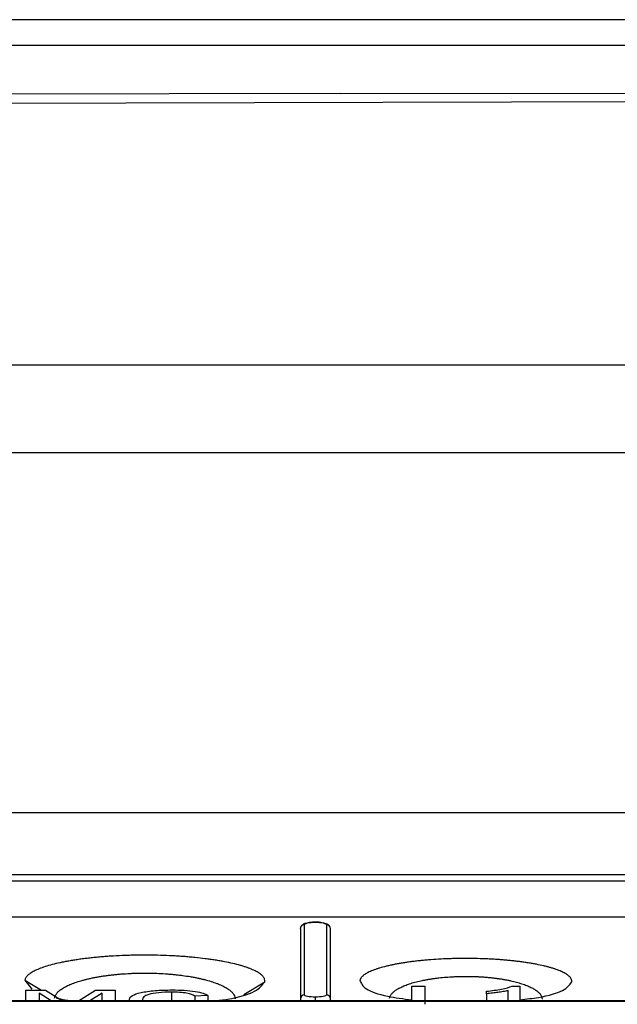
# Model space of a CAD drawing. Header units: millimetres. Extents: x -0.57 to 0.95, y -0.4 to 0.71.
# Tile 8 of 256: x 0.0082 to 0.038, y -0.2043 to -0.1552. Entities that reach past the tile are written whole.
import ezdxf

# ---------------------------------------------------------------- set-up
doc = ezdxf.new("R2010")
doc.units = ezdxf.units.MM
doc.layers.add('FORMAT', color=7, linetype='Continuous')

msp = doc.modelspace()

# ---------------------------------------------------------------- linework, layer by layer
at = {"layer": 'FORMAT', "color": 7, "linetype": 'Continuous', "lineweight": 25}
for p, q in [((0.126026, -0.156454), (0.003995, -0.156452)), ((0.02422, -0.158842), (0.001336, -0.158872)), ((0.001351, -0.159329), (0.126026, -0.15903)), ((0.02422, -0.158839), (0.126026, -0.158696)), ((-0.007827, -0.172375), (0.135657, -0.172374)), ((0.208746, -0.17676), (-0.007809, -0.17676)), ((-0.007809, -0.194688), (0.208746, -0.194688)), ((0.199546, -0.197808), (0.001391, -0.197808)), ((0.001391, -0.198101), (0.199546, -0.198101)), ((0.084708, -0.199913), (0.001391, -0.199913)), ((0.022419, -0.203788), (0.022419, -0.200287)), ((0.023519, -0.200287), (0.023519, -0.203788)), ((0.00849, -0.203052), (0.008839, -0.203502)), ((0.00849, -0.203052), (0.00932, -0.203554)), ((0.019405, -0.203761), (0.020448, -0.203131)), ((0.00854, -0.20409), (0.00854, -0.203554)), ((0.00854, -0.203554), (0.009521, -0.203554)), ((0.009799, -0.20409), (0.009192, -0.203699)), ((0.009192, -0.203699), (0.009192, -0.20409)), ((0.009521, -0.203554), (0.010362, -0.20409)), ((0.011165, -0.20409), (0.012013, -0.203554)), ((0.012333, -0.203699), (0.011723, -0.20409)), ((0.012013, -0.203554), (0.012985, -0.203554)), ((0.012333, -0.20409), (0.012333, -0.203699)), ((0.012985, -0.203554), (0.012985, -0.20409)), ((0.015795, -0.203651), (0.015795, -0.20409)), ((0.027772, -0.20409), (0.027772, -0.203348)), ((0.027772, -0.203348), (0.028424, -0.203348)), ((0.031506, -0.203729), (0.031506, -0.203607)), ((0.031506, -0.203729), (0.031506, -0.20409)), ((0.032573, -0.20409), (0.032573, -0.203577)), ((0.032784, -0.203348), (0.033165, -0.203348)), ((0.033165, -0.203348), (0.033165, -0.20409)), ((0.199546, -0.20409), (0.001391, -0.20409)), ((0.001391, -0.204096), (0.199546, -0.204096)), ((0.013696, -0.204017), (0.0137, -0.203989)), ((0.013696, -0.20409), (0.013696, -0.204017)), ((0.014348, -0.204017), (0.014352, -0.204047)), ((0.017608, -0.203816), (0.016956, -0.203844)), ((0.016956, -0.203844), (0.016956, -0.20409)), ((0.017608, -0.203816), (0.017608, -0.20409)), ((0.022219, -0.203984), (0.022219, -0.20409)), ((0.022969, -0.20409), (0.022969, -0.203899)), ((0.023719, -0.20409), (0.023719, -0.203984))]:
    msp.add_line(p, q, dxfattribs=at)
at = {"layer": 'FORMAT', "color": 7, "linetype": 'Continuous', "lineweight": 25, "flags": 128}
msp.add_lwpolyline([(0.126026, -0.155159), (0.065011, -0.15516), (0.003995, -0.155159)], dxfattribs=at)
at = {"layer": 'FORMAT', "color": 7, "linetype": 'Continuous', "lineweight": 25}
for centre, radius, start, end in [((0.022416, -0.200485), 0.000197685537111, 89.325007, 179.308715), ((0.023521, -0.200485), 0.0001976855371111, 0.691285, 90.674993), ((0.022417, -0.203986), 0.0001980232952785, 89.425049, 179.413272), ((0.023521, -0.203986), 0.0001980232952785, 0.586728, 90.574951)]:
    msp.add_arc(centre, radius, start, end, dxfattribs=at)
for points, knots in [([(0.0225560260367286, -0.2002086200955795), (0.0225182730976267, -0.2002160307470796), (0.0224028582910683, -0.2002386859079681), (0.022303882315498, -0.2003040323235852), (0.0222449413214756, -0.2003694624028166), (0.0222365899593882, -0.2004000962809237), (0.0222343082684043, -0.2004084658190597)], [0, 0, 0, 0, 0.2263797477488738, 0.6920673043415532, 0.9158691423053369, 1, 1, 1, 1]), ([(0.0224186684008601, -0.2002869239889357), (0.0224186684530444, -0.2002553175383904), (0.0224768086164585, -0.2002239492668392), (0.0226783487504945, -0.2001788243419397), (0.0228231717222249, -0.2001652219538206), (0.0229686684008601, -0.2001652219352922)], [0, 0, 0, 0, 0.5, 0.5, 1, 1, 1, 1]), ([(0.0229686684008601, -0.2001611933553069), (0.0229192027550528, -0.2001624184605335), (0.0228218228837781, -0.2001648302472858), (0.0226946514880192, -0.2001742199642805), (0.0226301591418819, -0.2001908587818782), (0.022605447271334, -0.2001972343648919)], [0, 0, 0, 0, 0.3890506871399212, 0.765899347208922, 1, 1, 1, 1]), ([(0.0236906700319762, -0.2003896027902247), (0.0236857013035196, -0.2003760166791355), (0.0236643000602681, -0.2003174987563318), (0.0235756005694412, -0.2002677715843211), (0.0234468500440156, -0.2002181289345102), (0.0233118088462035, -0.200188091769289), (0.0231487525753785, -0.2001665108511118), (0.0230301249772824, -0.2001630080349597), (0.0229686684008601, -0.2001611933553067)], [0, 0, 0, 0, 0.0762042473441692, 0.328225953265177, 0.4766354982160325, 0.6382667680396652, 0.8125993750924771, 1, 1, 1, 1]), ([(0.0229686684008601, -0.200165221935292), (0.0231161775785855, -0.2001652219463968), (0.0232591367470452, -0.2001788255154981), (0.0234609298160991, -0.2002240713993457), (0.0235186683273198, -0.2002555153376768), (0.0235186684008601, -0.2002869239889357)], [0, 0, 0, 0, 0.5, 0.5, 1, 1, 1, 1]), ([(0.0204480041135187, -0.2031306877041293), (0.0204538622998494, -0.203089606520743), (0.0204502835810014, -0.2030486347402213), (0.020424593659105, -0.2029669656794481), (0.0204024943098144, -0.2029262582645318), (0.0203553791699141, -0.2028653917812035), (0.020337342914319, -0.2028451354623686), (0.0202965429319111, -0.2028046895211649), (0.0202737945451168, -0.2027845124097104), (0.0202234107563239, -0.2027441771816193), (0.0201958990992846, -0.2027241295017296), (0.0201366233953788, -0.202684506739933), (0.0201047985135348, -0.2026648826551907), (0.0200029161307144, -0.2026066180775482), (0.0199264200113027, -0.2025685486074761), (0.0197989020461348, -0.2025126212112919), (0.0197542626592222, -0.2024941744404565), (0.0196606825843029, -0.2024576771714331), (0.0196117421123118, -0.2024396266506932), (0.0195094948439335, -0.2024039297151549), (0.0194561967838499, -0.2023862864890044), (0.019372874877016, -0.2023601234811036), (0.0193445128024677, -0.202351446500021), (0.019286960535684, -0.2023342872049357), (0.019257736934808, -0.202325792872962), (0.0191094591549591, -0.2022837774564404), (0.01898386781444, -0.2022515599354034), (0.0187190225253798, -0.2021899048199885), (0.018579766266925, -0.2021604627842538), (0.0183605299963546, -0.2021184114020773), (0.0182857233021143, -0.2021047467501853), (0.0181325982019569, -0.2020781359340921), (0.0180542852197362, -0.2020651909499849), (0.0179341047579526, -0.2020463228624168), (0.0178935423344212, -0.2020401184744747), (0.0178119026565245, -0.2020279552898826), (0.0177707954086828, -0.2020219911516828), (0.0176467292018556, -0.2020044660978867), (0.0175628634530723, -0.2019932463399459), (0.0173082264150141, -0.2019610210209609), (0.0171341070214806, -0.2019413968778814), (0.0168665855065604, -0.2019147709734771), (0.0167763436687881, -0.2019063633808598), (0.0165937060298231, -0.2018904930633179), (0.0165013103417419, -0.2018830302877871), (0.0163143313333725, -0.2018690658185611), (0.0162197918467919, -0.2018625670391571), (0.0160761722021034, -0.2018535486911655), (0.0160280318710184, -0.2018506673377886), (0.0159317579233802, -0.2018451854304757), (0.0158835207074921, -0.2018425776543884), (0.0156421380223, -0.2018302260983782), (0.0154478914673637, -0.2018224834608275), (0.0150573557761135, -0.2018112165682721), (0.0148610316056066, -0.2018076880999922), (0.0145649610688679, -0.2018055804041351), (0.0144659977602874, -0.2018054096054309), (0.0142675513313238, -0.2018061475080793), (0.0141679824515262, -0.2018070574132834), (0.0139685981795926, -0.2018099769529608), (0.01386960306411, -0.2018119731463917), (0.0136726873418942, -0.2018170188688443), (0.0135748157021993, -0.2018200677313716), (0.0132829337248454, -0.2018307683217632), (0.0130906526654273, -0.2018399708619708), (0.0128056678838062, -0.2018568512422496), (0.0127112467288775, -0.2018629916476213), (0.0125235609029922, -0.2018763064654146), (0.0124302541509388, -0.2018834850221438), (0.0122449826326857, -0.2018988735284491), (0.0121526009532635, -0.2019071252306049), (0.011970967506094, -0.2019245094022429), (0.0118814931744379, -0.2019336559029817), (0.0117052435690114, -0.2019528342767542), (0.0116184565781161, -0.2019628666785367), (0.0114475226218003, -0.201983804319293), (0.0113633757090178, -0.2019947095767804), (0.0111977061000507, -0.2020173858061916), (0.0111161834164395, -0.2020291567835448), (0.0109557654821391, -0.2020535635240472), (0.0108768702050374, -0.202066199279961), (0.0107217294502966, -0.202092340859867), (0.010645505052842, -0.2021058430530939), (0.0105331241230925, -0.2021267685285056), (0.0104959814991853, -0.2021338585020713), (0.0104227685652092, -0.2021481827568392), (0.0103866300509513, -0.2021554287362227), (0.0102084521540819, -0.2021920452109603), (0.0100735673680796, -0.2022226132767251), (0.0098188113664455, -0.2022861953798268), (0.0096989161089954, -0.2023192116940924), (0.009474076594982, -0.2023876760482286), (0.0093691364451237, -0.202423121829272), (0.0091746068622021, -0.2024965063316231), (0.0090865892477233, -0.2025338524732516), (0.0089283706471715, -0.202609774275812), (0.0088581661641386, -0.2026483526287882), (0.0087353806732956, -0.2027267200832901), (0.0086827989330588, -0.2027665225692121), (0.0086173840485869, -0.2028271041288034), (0.0085978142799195, -0.2028474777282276), (0.0085633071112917, -0.2028884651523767), (0.0085484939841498, -0.2029089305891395), (0.0085236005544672, -0.2029498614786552), (0.0085135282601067, -0.2029703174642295), (0.0084980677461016, -0.2030112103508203), (0.0084926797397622, -0.2030316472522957), (0.0084896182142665, -0.2030520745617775)], [0.0198133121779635, 0.0198133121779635, 0.0198133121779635, 0.0198133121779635, 0.0204041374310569, 0.0204041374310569, 0.0209949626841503, 0.0209949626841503, 0.0212903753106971, 0.0212903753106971, 0.0215857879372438, 0.0215857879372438, 0.0218812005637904, 0.0218812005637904, 0.0221766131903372, 0.0221766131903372, 0.0227674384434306, 0.0227674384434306, 0.0230628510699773, 0.0230628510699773, 0.023358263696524, 0.023358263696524, 0.0236536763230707, 0.0236536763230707, 0.023801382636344, 0.023801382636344, 0.0239490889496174, 0.0239490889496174, 0.0245399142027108, 0.0245399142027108, 0.0251307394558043, 0.0251307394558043, 0.0254261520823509, 0.0254261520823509, 0.0257215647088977, 0.0257215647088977, 0.025869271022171, 0.025869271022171, 0.0260169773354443, 0.0260169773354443, 0.0263123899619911, 0.0263123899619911, 0.0269032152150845, 0.0269032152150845, 0.0271986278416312, 0.0271986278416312, 0.0274940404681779, 0.0274940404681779, 0.0277894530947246, 0.0277894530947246, 0.027937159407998, 0.027937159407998, 0.0280848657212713, 0.0280848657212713, 0.0286756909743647, 0.0286756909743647, 0.0292665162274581, 0.0292665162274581, 0.0295619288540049, 0.0295619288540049, 0.0298573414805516, 0.0298573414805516, 0.0301527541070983, 0.0301527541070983, 0.030448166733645, 0.030448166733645, 0.0310389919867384, 0.0310389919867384, 0.0313344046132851, 0.0313344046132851, 0.0316298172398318, 0.0316298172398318, 0.0319252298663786, 0.0319252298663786, 0.0322206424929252, 0.0322206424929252, 0.032516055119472, 0.032516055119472, 0.0328114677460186, 0.0328114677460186, 0.0331068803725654, 0.0331068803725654, 0.0334022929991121, 0.0334022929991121, 0.0336977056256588, 0.0336977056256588, 0.0338454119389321, 0.0338454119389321, 0.0339931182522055, 0.0339931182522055, 0.0345839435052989, 0.0345839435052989, 0.0351747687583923, 0.0351747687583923, 0.0357655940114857, 0.0357655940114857, 0.0363564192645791, 0.0363564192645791, 0.0369472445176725, 0.0369472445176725, 0.037538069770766, 0.037538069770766, 0.0378334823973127, 0.0378334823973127, 0.0381288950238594, 0.0381288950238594, 0.0384243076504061, 0.0384243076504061, 0.0387197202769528, 0.0387197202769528, 0.0387197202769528, 0.0387197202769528]), ([(0.0357470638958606, -0.2031436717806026), (0.0357529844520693, -0.2031073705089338), (0.0357505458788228, -0.2030711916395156), (0.0357293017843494, -0.202999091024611), (0.0357105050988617, -0.2029631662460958), (0.0356700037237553, -0.2029094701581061), (0.0356544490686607, -0.2028916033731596), (0.0356191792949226, -0.2028559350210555), (0.0355994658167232, -0.2028381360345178), (0.035555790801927, -0.2028025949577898), (0.0355318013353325, -0.2027848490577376), (0.0354801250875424, -0.2027498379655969), (0.0354523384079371, -0.2027324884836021), (0.035363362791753, -0.202681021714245), (0.0352964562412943, -0.2026473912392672), (0.0351848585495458, -0.202598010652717), (0.0351457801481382, -0.2025817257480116), (0.0350638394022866, -0.2025495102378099), (0.0350209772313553, -0.2025335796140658), (0.0349314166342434, -0.2025020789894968), (0.0348847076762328, -0.2024865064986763), (0.0347874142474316, -0.2024557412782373), (0.0347366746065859, -0.2024405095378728), (0.0346324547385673, -0.202410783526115), (0.0345787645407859, -0.202396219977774), (0.0344683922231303, -0.2023677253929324), (0.0344116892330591, -0.2023537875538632), (0.0342370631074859, -0.2023128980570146), (0.0341146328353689, -0.2022868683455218), (0.0339219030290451, -0.2022496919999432), (0.0338561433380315, -0.2022376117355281), (0.0337215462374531, -0.2022140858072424), (0.0336526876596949, -0.2022026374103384), (0.0335119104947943, -0.202180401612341), (0.0334397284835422, -0.2021695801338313), (0.0332939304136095, -0.2021488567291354), (0.0332200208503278, -0.2021389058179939), (0.0330703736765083, -0.2021198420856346), (0.0329946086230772, -0.2021107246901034), (0.0328412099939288, -0.2020933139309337), (0.032763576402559, -0.2020850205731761), (0.03260644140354, -0.2020692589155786), (0.0325269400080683, -0.202061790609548), (0.0323660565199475, -0.2020476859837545), (0.0322846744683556, -0.2020410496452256), (0.0321200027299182, -0.2020286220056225), (0.032036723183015, -0.2020228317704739), (0.0318681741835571, -0.202012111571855), (0.031782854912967, -0.2020071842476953), (0.0316123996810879, -0.2019983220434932), (0.031526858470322, -0.2019943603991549), (0.0313554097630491, -0.2019873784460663), (0.0312694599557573, -0.2019843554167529), (0.0310109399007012, -0.2019766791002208), (0.0308377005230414, -0.2019734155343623), (0.0305764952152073, -0.2019713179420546), (0.0304892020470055, -0.2019710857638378), (0.0303141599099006, -0.2019715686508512), (0.0302264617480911, -0.2019722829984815), (0.0300503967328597, -0.2019746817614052), (0.0299627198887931, -0.201976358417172), (0.0297886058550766, -0.2019806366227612), (0.0297020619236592, -0.2019832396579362), (0.0294440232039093, -0.2019924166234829), (0.0292740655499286, -0.2020003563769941), (0.0289382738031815, -0.202019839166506), (0.0287724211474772, -0.2020313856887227), (0.028567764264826, -0.2020481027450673), (0.028526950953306, -0.2020515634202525), (0.0284456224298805, -0.202058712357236), (0.0284050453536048, -0.2020624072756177), (0.0282843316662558, -0.2020737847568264), (0.0282051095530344, -0.202081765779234), (0.0280490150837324, -0.2020985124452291), (0.0279721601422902, -0.202107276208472), (0.0278208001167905, -0.2021255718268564), (0.0277462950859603, -0.202135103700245), (0.0275996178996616, -0.2021549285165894), (0.0275274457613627, -0.2021652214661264), (0.027385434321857, -0.2021865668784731), (0.02731559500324, -0.2021976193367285), (0.0271782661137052, -0.2022204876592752), (0.027110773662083, -0.2022323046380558), (0.0269781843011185, -0.2022567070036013), (0.026912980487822, -0.2022693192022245), (0.0267864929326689, -0.2022950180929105), (0.0267249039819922, -0.202308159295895), (0.0266051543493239, -0.2023349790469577), (0.0265469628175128, -0.2023486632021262), (0.0263773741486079, -0.202390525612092), (0.0262709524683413, -0.2024195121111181), (0.0261212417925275, -0.2024645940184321), (0.0260729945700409, -0.202479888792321), (0.0259798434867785, -0.2025110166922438), (0.0259349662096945, -0.2025268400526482), (0.0258485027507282, -0.2025590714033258), (0.0258071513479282, -0.2025753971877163), (0.0257286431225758, -0.2026082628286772), (0.0256913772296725, -0.2026248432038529), (0.025585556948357, -0.202674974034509), (0.0255228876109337, -0.202708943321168), (0.025440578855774, -0.2027606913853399), (0.0254150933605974, -0.2027780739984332), (0.0253680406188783, -0.2028131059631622), (0.025346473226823, -0.2028307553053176), (0.0253073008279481, -0.2028663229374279), (0.025289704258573, -0.2028842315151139), (0.0252585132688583, -0.202920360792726), (0.0252450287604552, -0.2029384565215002), (0.0252109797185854, -0.2029926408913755), (0.025196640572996, -0.2030287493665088), (0.0251905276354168, -0.2030648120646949)], [0.0174466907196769, 0.0174466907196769, 0.0174466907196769, 0.0174466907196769, 0.0179683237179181, 0.0179683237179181, 0.0184899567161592, 0.0184899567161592, 0.0187507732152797, 0.0187507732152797, 0.0190115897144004, 0.0190115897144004, 0.0192724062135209, 0.0192724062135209, 0.0195332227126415, 0.0195332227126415, 0.0200548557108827, 0.0200548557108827, 0.0203156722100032, 0.0203156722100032, 0.0205764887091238, 0.0205764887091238, 0.0208373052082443, 0.0208373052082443, 0.0210981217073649, 0.0210981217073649, 0.0213589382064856, 0.0213589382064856, 0.0216197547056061, 0.0216197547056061, 0.0221413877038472, 0.0221413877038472, 0.0224022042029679, 0.0224022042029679, 0.0226630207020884, 0.0226630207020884, 0.022923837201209, 0.022923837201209, 0.0231846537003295, 0.0231846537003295, 0.0234454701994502, 0.0234454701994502, 0.0237062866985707, 0.0237062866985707, 0.0239671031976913, 0.0239671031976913, 0.0242279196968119, 0.0242279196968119, 0.0244887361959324, 0.0244887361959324, 0.024749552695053, 0.024749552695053, 0.0250103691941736, 0.0250103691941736, 0.0252711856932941, 0.0252711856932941, 0.0257928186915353, 0.0257928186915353, 0.0260536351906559, 0.0260536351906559, 0.0263144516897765, 0.0263144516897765, 0.026575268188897, 0.026575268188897, 0.0268360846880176, 0.0268360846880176, 0.0273577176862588, 0.0273577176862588, 0.0278793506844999, 0.0278793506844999, 0.0280097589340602, 0.0280097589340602, 0.0281401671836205, 0.0281401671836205, 0.028400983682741, 0.028400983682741, 0.0286618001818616, 0.0286618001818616, 0.0289226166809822, 0.0289226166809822, 0.0291834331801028, 0.0291834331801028, 0.0294442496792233, 0.0294442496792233, 0.0297050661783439, 0.0297050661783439, 0.0299658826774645, 0.0299658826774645, 0.0302266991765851, 0.0302266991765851, 0.0304875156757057, 0.0304875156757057, 0.0310091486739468, 0.0310091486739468, 0.0312699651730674, 0.0312699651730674, 0.031530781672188, 0.031530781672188, 0.0317915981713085, 0.0317915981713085, 0.0320524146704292, 0.0320524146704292, 0.0325740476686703, 0.0325740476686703, 0.0328348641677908, 0.0328348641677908, 0.0330956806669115, 0.0330956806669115, 0.033356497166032, 0.033356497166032, 0.0336173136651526, 0.0336173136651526, 0.0341389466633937, 0.0341389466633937, 0.0341389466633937, 0.0341389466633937]), ([(0.0099709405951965, -0.2039473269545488), (0.0099732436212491, -0.2039268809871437), (0.0099772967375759, -0.2039064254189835), (0.0099889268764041, -0.2038654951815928), (0.0099965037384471, -0.2038450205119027), (0.0100152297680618, -0.2038040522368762), (0.0100263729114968, -0.2037835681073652), (0.0100523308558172, -0.2037425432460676), (0.0100670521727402, -0.2037221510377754), (0.0101162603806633, -0.2036615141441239), (0.0101558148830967, -0.2036216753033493), (0.0102481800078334, -0.2035432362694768), (0.0103009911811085, -0.2035046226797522), (0.0104200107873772, -0.2034286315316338), (0.0104862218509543, -0.2033912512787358), (0.0106325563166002, -0.2033177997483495), (0.0107114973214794, -0.2032823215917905), (0.0108806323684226, -0.2032137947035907), (0.0109708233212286, -0.2031807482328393), (0.0111624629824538, -0.2031171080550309), (0.0112639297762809, -0.2030865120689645), (0.0113979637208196, -0.2030498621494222), (0.0114251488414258, -0.203042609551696), (0.0114802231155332, -0.2030282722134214), (0.0115081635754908, -0.2030211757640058), (0.011592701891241, -0.2030002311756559), (0.0116500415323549, -0.2029867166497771), (0.0117667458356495, -0.2029605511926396), (0.011826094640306, -0.2029479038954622), (0.0119467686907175, -0.2029234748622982), (0.0120080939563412, -0.2029116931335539), (0.0121327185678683, -0.2028889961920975), (0.0121960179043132, -0.2028780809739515), (0.0123246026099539, -0.2028571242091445), (0.0123898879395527, -0.2028470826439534), (0.0125224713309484, -0.2028278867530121), (0.0125897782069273, -0.2028187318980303), (0.0127264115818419, -0.2028013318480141), (0.012795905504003, -0.2027930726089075), (0.0129352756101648, -0.2027776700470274), (0.0130054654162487, -0.2027704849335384), (0.0131466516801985, -0.2027571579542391), (0.0132176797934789, -0.2027510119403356), (0.0134320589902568, -0.2027341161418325), (0.0135767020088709, -0.2027249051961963), (0.0137962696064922, -0.2027141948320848), (0.0138698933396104, -0.2027111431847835), (0.0140180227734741, -0.2027060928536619), (0.0140924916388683, -0.2027040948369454), (0.0142424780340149, -0.2027011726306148), (0.0143173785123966, -0.2027002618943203), (0.0144666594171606, -0.2026995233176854), (0.0145411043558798, -0.202699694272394), (0.0147638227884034, -0.2027018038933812), (0.0149115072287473, -0.2027053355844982), (0.0152052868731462, -0.2027166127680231), (0.0153514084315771, -0.2027243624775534), (0.0155329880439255, -0.2027367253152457), (0.0155692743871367, -0.2027393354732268), (0.0156416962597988, -0.2027448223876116), (0.0156779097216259, -0.202747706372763), (0.01578594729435, -0.2027567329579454), (0.0158570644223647, -0.2027632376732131), (0.0159977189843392, -0.2027772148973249), (0.0160672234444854, -0.2027846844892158), (0.0162046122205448, -0.2028005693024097), (0.0162724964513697, -0.2028089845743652), (0.0164737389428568, -0.2028356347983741), (0.0166047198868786, -0.2028552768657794), (0.0167962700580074, -0.2028875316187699), (0.0168593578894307, -0.2028987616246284), (0.0169526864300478, -0.2029163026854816), (0.0169836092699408, -0.202922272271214), (0.0170450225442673, -0.202934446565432), (0.0170755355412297, -0.2029406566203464), (0.0171659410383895, -0.2029595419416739), (0.0172248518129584, -0.2029724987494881), (0.0173400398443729, -0.2029991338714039), (0.0173963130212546, -0.2030128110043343), (0.0175612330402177, -0.2030549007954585), (0.0176659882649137, -0.2030843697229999), (0.0178652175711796, -0.203146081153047), (0.0179596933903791, -0.2031783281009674), (0.0180712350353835, -0.2032203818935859), (0.0180932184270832, -0.2032288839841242), (0.0181365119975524, -0.2032460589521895), (0.0181578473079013, -0.2032547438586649), (0.0182205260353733, -0.2032809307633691), (0.0182606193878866, -0.2032985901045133), (0.0183375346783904, -0.2033343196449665), (0.018374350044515, -0.2033523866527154), (0.0184447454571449, -0.2033889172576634), (0.0184783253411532, -0.2034073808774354), (0.0185742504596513, -0.2034633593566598), (0.0186317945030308, -0.203501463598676), (0.0187084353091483, -0.2035597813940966), (0.0187323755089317, -0.203579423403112), (0.0187769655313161, -0.2036190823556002), (0.0187976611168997, -0.2036391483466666), (0.0188355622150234, -0.2036795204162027), (0.0188526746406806, -0.2036997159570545), (0.0188833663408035, -0.2037401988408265), (0.0188969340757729, -0.2037604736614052), (0.0189323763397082, -0.2038213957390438), (0.0189490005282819, -0.2038621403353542), (0.0189653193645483, -0.2039311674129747), (0.0189686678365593, -0.2039593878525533), (0.0189686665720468, -0.2039876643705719)], [0.0199971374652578, 0.0199971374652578, 0.0199971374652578, 0.0199971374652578, 0.0202925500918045, 0.0202925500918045, 0.0205879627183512, 0.0205879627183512, 0.0208833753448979, 0.0208833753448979, 0.0211787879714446, 0.0211787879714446, 0.021769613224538, 0.021769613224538, 0.0223604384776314, 0.0223604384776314, 0.0229512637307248, 0.0229512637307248, 0.0235420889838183, 0.0235420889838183, 0.0241329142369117, 0.0241329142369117, 0.0247237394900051, 0.0247237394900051, 0.0248714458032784, 0.0248714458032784, 0.0250191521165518, 0.0250191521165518, 0.0253145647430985, 0.0253145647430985, 0.0256099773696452, 0.0256099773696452, 0.0259053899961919, 0.0259053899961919, 0.0262008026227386, 0.0262008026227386, 0.0264962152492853, 0.0264962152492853, 0.026791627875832, 0.026791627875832, 0.0270870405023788, 0.0270870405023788, 0.0273824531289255, 0.0273824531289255, 0.0276778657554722, 0.0276778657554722, 0.0282686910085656, 0.0282686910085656, 0.0285641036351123, 0.0285641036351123, 0.028859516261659, 0.028859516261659, 0.0291549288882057, 0.0291549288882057, 0.0294503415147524, 0.0294503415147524, 0.0300411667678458, 0.0300411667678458, 0.0306319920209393, 0.0306319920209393, 0.0307796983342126, 0.0307796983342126, 0.030927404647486, 0.030927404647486, 0.0312228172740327, 0.0312228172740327, 0.0315182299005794, 0.0315182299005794, 0.0318136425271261, 0.0318136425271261, 0.0324044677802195, 0.0324044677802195, 0.0326998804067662, 0.0326998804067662, 0.0328475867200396, 0.0328475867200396, 0.0329952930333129, 0.0329952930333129, 0.0332907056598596, 0.0332907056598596, 0.0335861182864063, 0.0335861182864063, 0.0341769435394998, 0.0341769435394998, 0.0347677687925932, 0.0347677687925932, 0.0349154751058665, 0.0349154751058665, 0.0350631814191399, 0.0350631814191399, 0.0353585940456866, 0.0353585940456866, 0.0356540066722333, 0.0356540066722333, 0.03594941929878, 0.03594941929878, 0.0365402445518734, 0.0365402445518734, 0.0368356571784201, 0.0368356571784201, 0.0371310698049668, 0.0371310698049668, 0.0374264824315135, 0.0374264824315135, 0.0377218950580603, 0.0377218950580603, 0.0383127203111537, 0.0383127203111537, 0.0387197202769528, 0.0387197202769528, 0.0387197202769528, 0.0387197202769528]), ([(0.0179094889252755, -0.2040900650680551), (0.0181412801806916, -0.2040626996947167), (0.0190547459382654, -0.203954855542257), (0.0200928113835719, -0.2036140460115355), (0.0203294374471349, -0.2032920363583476), (0.0204480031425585, -0.2031306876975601)], [0, 0, 0, 0, 0.145045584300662, 0.5716098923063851, 1, 1, 1, 1]), ([(0.0251905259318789, -0.2030648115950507), (0.0252463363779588, -0.2032087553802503), (0.0253579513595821, -0.2034966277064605), (0.0263453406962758, -0.2038491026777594), (0.0273522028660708, -0.2039809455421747), (0.027771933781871, -0.204035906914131)], [0, 0, 0, 0, 0.368364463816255, 0.7366899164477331, 0.9999999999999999, 0.9999999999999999, 0.9999999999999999, 0.9999999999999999]), ([(0.0266711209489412, -0.2039586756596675), (0.0266755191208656, -0.2039225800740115), (0.0266858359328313, -0.2038864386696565), (0.0267103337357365, -0.2038322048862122), (0.0267200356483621, -0.2038140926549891), (0.0267424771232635, -0.2037779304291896), (0.0267551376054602, -0.20376000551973), (0.026783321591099, -0.203724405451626), (0.0267988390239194, -0.2037067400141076), (0.0268326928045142, -0.203671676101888), (0.026851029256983, -0.203654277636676), (0.0269102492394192, -0.2036024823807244), (0.0269553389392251, -0.2035684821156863), (0.027031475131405, -0.2035183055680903), (0.027058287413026, -0.2035017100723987), (0.0271147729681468, -0.203468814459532), (0.0271445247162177, -0.2034524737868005), (0.0272067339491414, -0.2034202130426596), (0.027239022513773, -0.2034043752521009), (0.0273060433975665, -0.2033732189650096), (0.0273407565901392, -0.2033579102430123), (0.0274484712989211, -0.2033127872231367), (0.0275250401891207, -0.2032837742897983), (0.0276470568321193, -0.2032418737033), (0.0276889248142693, -0.2032281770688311), (0.0277750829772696, -0.2032013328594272), (0.0278193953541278, -0.2031881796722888), (0.0279104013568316, -0.2031624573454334), (0.0279573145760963, -0.2031498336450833), (0.0280527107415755, -0.2031254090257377), (0.0281012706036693, -0.2031135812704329), (0.0282000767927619, -0.2030906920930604), (0.0282503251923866, -0.2030796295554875), (0.0283525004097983, -0.2030582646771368), (0.0284044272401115, -0.2030479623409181), (0.0285099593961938, -0.2030281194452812), (0.0285635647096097, -0.2030185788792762), (0.028672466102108, -0.2030002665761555), (0.0287277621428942, -0.2029914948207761), (0.0288400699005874, -0.2029747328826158), (0.028897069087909, -0.2029667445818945), (0.0289839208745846, -0.2029553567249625), (0.029013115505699, -0.2029516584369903), (0.0290716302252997, -0.2029445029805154), (0.0291009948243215, -0.2029410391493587), (0.0292482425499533, -0.2029243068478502), (0.0293675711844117, -0.2029127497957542), (0.0296091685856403, -0.2028932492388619), (0.0297314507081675, -0.2028853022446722), (0.0299171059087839, -0.2028761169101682), (0.0299793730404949, -0.2028735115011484), (0.0301046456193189, -0.2028692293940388), (0.03016772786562, -0.2028675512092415), (0.0302944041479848, -0.2028651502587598), (0.0303575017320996, -0.2028644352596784), (0.0304834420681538, -0.2028639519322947), (0.0305462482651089, -0.2028641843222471), (0.0307341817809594, -0.2028662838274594), (0.0308588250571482, -0.2028695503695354), (0.0310448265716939, -0.2028772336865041), (0.0311066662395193, -0.2028802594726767), (0.0312300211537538, -0.2028872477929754), (0.0312915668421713, -0.2028912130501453), (0.0314142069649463, -0.2029000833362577), (0.0314755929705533, -0.202905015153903), (0.0315968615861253, -0.2029157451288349), (0.0316567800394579, -0.2029215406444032), (0.0317752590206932, -0.2029339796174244), (0.0318338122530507, -0.2029406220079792), (0.0319495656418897, -0.2029547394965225), (0.032006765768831, -0.2029622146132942), (0.0321198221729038, -0.2029779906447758), (0.0321756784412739, -0.2029862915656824), (0.032286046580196, -0.2030037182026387), (0.0323405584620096, -0.2030128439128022), (0.0324482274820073, -0.2030319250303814), (0.0325014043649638, -0.203041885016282), (0.0326063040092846, -0.2030626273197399), (0.0326582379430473, -0.2030734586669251), (0.0327595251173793, -0.2030957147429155), (0.0328090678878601, -0.2031071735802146), (0.0329059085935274, -0.203130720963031), (0.0329532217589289, -0.2031428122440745), (0.033091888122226, -0.2031800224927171), (0.033179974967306, -0.2032060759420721), (0.0333056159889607, -0.2032470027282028), (0.0333464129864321, -0.2032609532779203), (0.033425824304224, -0.2032894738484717), (0.0334644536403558, -0.2033040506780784), (0.0335394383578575, -0.2033338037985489), (0.0335759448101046, -0.2033490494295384), (0.0336459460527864, -0.2033798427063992), (0.0336795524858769, -0.203395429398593), (0.0337439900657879, -0.2034269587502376), (0.0337748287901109, -0.203442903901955), (0.0338337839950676, -0.2034751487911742), (0.0338619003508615, -0.2034914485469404), (0.0339421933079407, -0.2035408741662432), (0.0339903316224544, -0.2035745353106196), (0.0340543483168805, -0.2036260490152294), (0.034074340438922, -0.2036434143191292), (0.0341115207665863, -0.2036784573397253), (0.0341287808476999, -0.2036962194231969), (0.0341602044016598, -0.2037317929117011), (0.034174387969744, -0.2037496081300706), (0.0341997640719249, -0.2037853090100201), (0.0342109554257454, -0.2038031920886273), (0.0342400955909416, -0.2038569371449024), (0.0342536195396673, -0.2038928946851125), (0.0342661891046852, -0.203952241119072), (0.0342686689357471, -0.203975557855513), (0.0342686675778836, -0.2039989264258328)], [0.017632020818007, 0.017632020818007, 0.017632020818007, 0.017632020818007, 0.0181536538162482, 0.0181536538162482, 0.0184144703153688, 0.0184144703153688, 0.0186752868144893, 0.0186752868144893, 0.0189361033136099, 0.0189361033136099, 0.0191969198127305, 0.0191969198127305, 0.0197185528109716, 0.0197185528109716, 0.0199793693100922, 0.0199793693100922, 0.0202401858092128, 0.0202401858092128, 0.0205010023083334, 0.0205010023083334, 0.020761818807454, 0.020761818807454, 0.0212834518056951, 0.0212834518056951, 0.0215442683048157, 0.0215442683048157, 0.0218050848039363, 0.0218050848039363, 0.0220659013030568, 0.0220659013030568, 0.0223267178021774, 0.0223267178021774, 0.022587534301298, 0.022587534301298, 0.0228483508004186, 0.0228483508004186, 0.0231091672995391, 0.0231091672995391, 0.0233699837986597, 0.0233699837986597, 0.0236308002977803, 0.0236308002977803, 0.0237612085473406, 0.0237612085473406, 0.0238916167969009, 0.0238916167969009, 0.024413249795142, 0.024413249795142, 0.0249348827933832, 0.0249348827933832, 0.0251956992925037, 0.0251956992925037, 0.0254565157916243, 0.0254565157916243, 0.0257173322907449, 0.0257173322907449, 0.0259781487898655, 0.0259781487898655, 0.0264997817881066, 0.0264997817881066, 0.0267605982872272, 0.0267605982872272, 0.0270214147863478, 0.0270214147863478, 0.0272822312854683, 0.0272822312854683, 0.0275430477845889, 0.0275430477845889, 0.0278038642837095, 0.0278038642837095, 0.0280646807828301, 0.0280646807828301, 0.0283254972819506, 0.0283254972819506, 0.0285863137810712, 0.0285863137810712, 0.0288471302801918, 0.0288471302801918, 0.0291079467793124, 0.0291079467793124, 0.0293687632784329, 0.0293687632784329, 0.0296295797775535, 0.0296295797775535, 0.0301512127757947, 0.0301512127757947, 0.0304120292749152, 0.0304120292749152, 0.0306728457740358, 0.0306728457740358, 0.0309336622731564, 0.0309336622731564, 0.031194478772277, 0.031194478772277, 0.0314552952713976, 0.0314552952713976, 0.0317161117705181, 0.0317161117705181, 0.0322377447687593, 0.0322377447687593, 0.0324985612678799, 0.0324985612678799, 0.0327593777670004, 0.0327593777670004, 0.033020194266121, 0.033020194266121, 0.0332810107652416, 0.0332810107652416, 0.0338026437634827, 0.0338026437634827, 0.0341389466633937, 0.0341389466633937, 0.0341389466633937, 0.0341389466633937]), ([(0.0331654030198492, -0.2040312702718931), (0.033484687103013, -0.2039950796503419), (0.0344133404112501, -0.2038898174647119), (0.0354299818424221, -0.2035715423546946), (0.0356412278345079, -0.2032864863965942), (0.0357470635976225, -0.2031436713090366)], [0, 0, 0, 0, 0.2072623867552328, 0.6028327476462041, 1, 1, 1, 1]), ([(0.0136997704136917, -0.2039890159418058), (0.0137217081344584, -0.2039316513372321), (0.0137551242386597, -0.2038736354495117), (0.0139433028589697, -0.2037657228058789), (0.0140852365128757, -0.2037139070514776), (0.01447034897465, -0.2036288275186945), (0.0147157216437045, -0.2035958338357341), (0.0152527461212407, -0.2035521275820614), (0.0155378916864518, -0.203543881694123), (0.0158264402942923, -0.2035418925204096)], [0, 0, 0, 0, 0.25, 0.25, 0.5, 0.5, 0.75, 0.75, 1, 1, 1, 1]), ([(0.0157949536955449, -0.203650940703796), (0.0155735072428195, -0.2036531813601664), (0.0153483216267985, -0.2036587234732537), (0.01495488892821, -0.2036977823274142), (0.0147856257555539, -0.2037280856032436), (0.0144157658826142, -0.2038385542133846), (0.0143783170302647, -0.2039296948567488), (0.0143484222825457, -0.2040167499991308)], [0, 0, 0, 0, 0.25, 0.25, 0.5, 0.5, 1, 1, 1, 1]), ([(0.016956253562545, -0.203844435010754), (0.0168661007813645, -0.2037925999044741), (0.0167581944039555, -0.2037397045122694), (0.0163447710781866, -0.2036666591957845), (0.0160673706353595, -0.2036537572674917), (0.0157949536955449, -0.2036509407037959)], [0, 0, 0, 0, 0.5, 0.5, 1, 1, 1, 1]), ([(0.0158264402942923, -0.2035418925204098), (0.0160308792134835, -0.2035435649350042), (0.0162376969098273, -0.2035467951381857), (0.0166261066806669, -0.2035707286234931), (0.0168107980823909, -0.2035899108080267), (0.0171300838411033, -0.2036399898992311), (0.0172681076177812, -0.203671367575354), (0.0174780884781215, -0.2037397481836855), (0.0175444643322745, -0.2037777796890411), (0.0176082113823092, -0.2038160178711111)], [0, 0, 0, 0, 0.25, 0.25, 0.5, 0.5, 0.75, 0.75, 1, 1, 1, 1]), ([(0.0315058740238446, -0.2036070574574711), (0.0317668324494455, -0.2035765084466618), (0.0320189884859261, -0.2035420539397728), (0.0324601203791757, -0.2034554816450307), (0.0326397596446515, -0.2034050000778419), (0.0327838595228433, -0.203348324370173)], [0, 0, 0, 0, 0.5, 0.5, 1, 1, 1, 1]), ([(0.0325727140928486, -0.2035768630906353), (0.0324945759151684, -0.2035929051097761), (0.032416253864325, -0.2036089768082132), (0.0323322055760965, -0.2036235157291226), (0.0322491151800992, -0.2036378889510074), (0.0321606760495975, -0.2036507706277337), (0.0320714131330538, -0.2036632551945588), (0.0319813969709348, -0.2036758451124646), (0.031890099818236, -0.2036880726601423), (0.0317955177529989, -0.2036989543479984), (0.0317010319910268, -0.2037098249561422), (0.0316033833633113, -0.2037193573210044), (0.0315058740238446, -0.2037288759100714)], [0, 0, 0, 0, 0.251157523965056, 0.251157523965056, 0.251157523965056, 0.499516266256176, 0.499516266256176, 0.499516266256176, 0.749926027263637, 0.749926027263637, 0.749926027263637, 1, 1, 1, 1]), ([(0.0100626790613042, -0.2039391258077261), (0.0100685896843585, -0.203941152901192), (0.0102800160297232, -0.2040136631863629), (0.0106694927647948, -0.2040524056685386), (0.0110480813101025, -0.2040900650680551)], [0, 0, 0, 0, 0.0279559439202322, 1, 1, 1, 1]), ([(0.0229686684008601, -0.2038994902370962), (0.0228215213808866, -0.2038994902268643), (0.0226786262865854, -0.2038870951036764), (0.0224766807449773, -0.2038456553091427), (0.0224186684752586, -0.2038167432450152), (0.0224186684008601, -0.2037877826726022)], [0, 0, 0, 0, 0.5, 0.5, 1, 1, 1, 1]), ([(0.0235186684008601, -0.2037877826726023), (0.0235186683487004, -0.2038169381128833), (0.0234602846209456, -0.2038457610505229), (0.0232585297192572, -0.2038871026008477), (0.0231142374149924, -0.2038994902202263), (0.0229686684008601, -0.203899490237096)], [0, 0, 0, 0, 0.5, 0.5, 1, 1, 1, 1])]:
    msp.add_open_spline(points, degree=3, knots=knots, dxfattribs=at)
for points in [[(0.0222186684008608, -0.2004822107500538), (0.0222186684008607, -0.2017184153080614), (0.0222186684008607, -0.202841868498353), (0.0222186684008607, -0.2039837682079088)], [(0.0237186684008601, -0.2039837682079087), (0.0237186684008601, -0.2028418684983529), (0.0237186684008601, -0.2017184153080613), (0.0237186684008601, -0.2004822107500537)], [(0.0284238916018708, -0.2033483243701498), (0.0284238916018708, -0.2035009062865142), (0.0284238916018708, -0.2038060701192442), (0.0284238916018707, -0.2041069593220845), (0.0284238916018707, -0.2042574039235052)]]:
    msp.add_open_spline(points, degree=3, dxfattribs=at)

doc.saveas('drawing.dxf')
